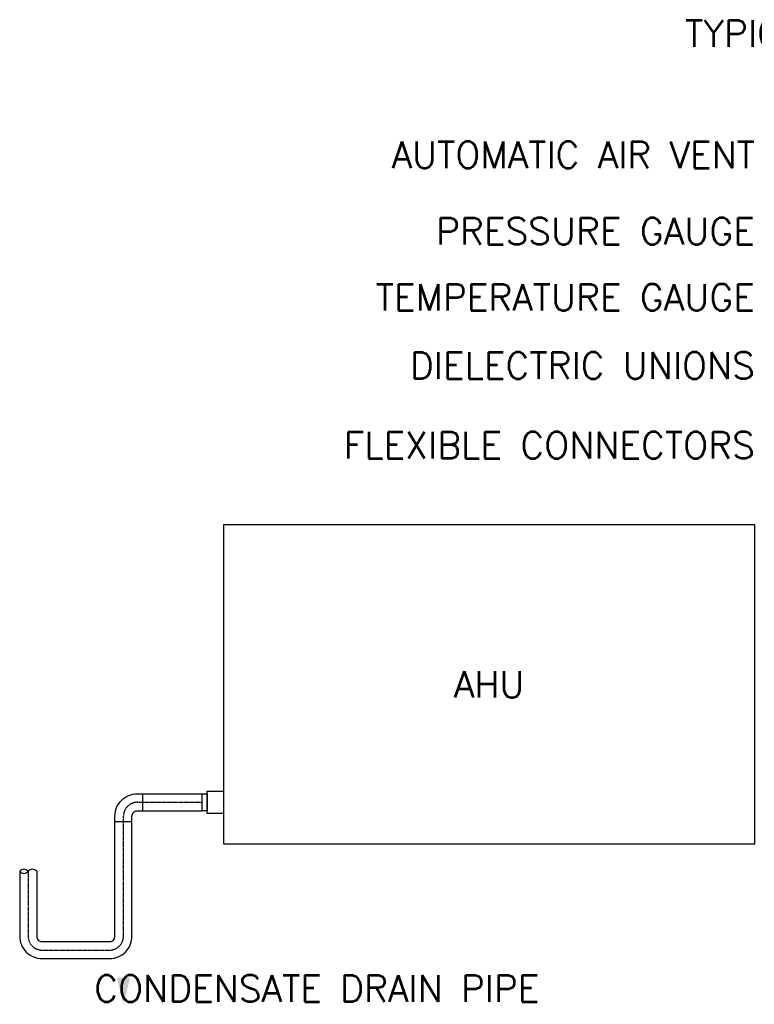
# Model space of a CAD drawing. Header units: millimetres. Extents: x -1469 to 52323, y -1368 to 13830.
# Tile 77 of 85: x 33326 to 34709, y 1505 to 3358. Entities that reach past the tile are written whole.
import ezdxf

# ---------------------------------------------------------------- set-up
doc = ezdxf.new("R2010")
doc.units = ezdxf.units.MM
doc.linetypes.add('CENTER', pattern=[2, 1.25, -0.25, 0.25, -0.25])
doc.layers.add('ACMV-CD-PIPE', color=3, linetype='Continuous', true_color=0x00ff00)
doc.layers.add('ACMV-CHWS-PIPE', color=7, linetype='Continuous', true_color=0xdf7fff)
doc.layers.add('HVAC DETAIL LINE', color=7, linetype='Continuous')
doc.layers.add('HVAC DETAIL TEXT', color=7, linetype='Continuous')
doc.styles.get("Standard").update_dxf_attribs({"font": 'arial.ttf'})

msp = doc.modelspace()

# ---------------------------------------------------------------- hatches: boundary and pattern name
at = {"layer": 'ACMV-CD-PIPE'}
h = msp.add_hatch(color=256, dxfattribs=at)
h.dxf.hatch_style = 1
h.paths.add_polyline_path([(33521.6, 1505.1), (33534.1, 1555.1), (33509.1, 1555.1)])

# ---------------------------------------------------------------- linework, layer by layer
for p, q in [((33557.6, 1901.3), (33557.6, 1869.3)), ((33505.6, 1849.3), (33537.6, 1849.3))]:
    msp.add_line(p, q, dxfattribs=at)
for points in [[(33358.3, 1755.4), (33358.3, 1633.2, 0.414214), (33368.3, 1623.2), (33495.6, 1623.2, 0.414214), (33505.6, 1633.2), (33505.6, 1859.3, -0.414214), (33547.6, 1901.3), (33669.8, 1901.3)], [(33537.6, 1651.4), (33537.6, 1859.3, -0.414214), (33547.6, 1869.3), (33669.8, 1869.3)], [(33326.3, 1755.4), (33326.3, 1633.2, 0.414214), (33368.3, 1591.2), (33495.6, 1591.2, 0.414214), (33537.6, 1633.2)], [(33495.6, 1591.2, 0.414214), (33537.6, 1633.2), (33537.6, 1755.4)]]:
    msp.add_lwpolyline(points, format="xyb", dxfattribs=at)
for centre, start, end in [((33334.3, 1749.4), 36.8699, 143.1301), ((33334.3, 1761.4), 216.8699, 323.1301), ((33350.3, 1749.4), 36.8699, 143.1301)]:
    msp.add_arc(centre, 10, start, end, dxfattribs=at)
at = {"layer": 'ACMV-CHWS-PIPE', "color": 8, "linetype": 'CENTER', "true_color": 0x808080}
msp.add_lwpolyline([(33342.3, 1755.4), (33342.3, 1633.2, 0.414214), (33368.3, 1607.2), (33495.6, 1607.2, 0.414214), (33521.6, 1633.2), (33521.6, 1859.3, -0.414214), (33547.6, 1885.3), (33669.8, 1885.3)], format="xyb", dxfattribs=at)
at = {"layer": 'HVAC DETAIL LINE'}
for points in [[(34709.7, 2407.3), (33709.7, 2407.3), (33709.7, 1807.3), (34709.7, 1807.3)], [(33669.8, 1901.3), (33678.9, 1901.3), (33678.9, 1869.3), (33669.8, 1869.3)], [(33678.9, 1906.3), (33709.7, 1906.3), (33709.7, 1864.3), (33678.9, 1864.3)]]:
    msp.add_lwpolyline(points, close=True, dxfattribs=at)

# ---------------------------------------------------------------- texts
at = {"layer": 'HVAC DETAIL TEXT', "char_height": 50}
for s, width, heights, insert, attachment_point in [('{\\Fromans|c0;TYPICAL DETAIL OF AHU CHILLED WATER PIPE CONNECTIONS}', 3123.122, [0], (35584.7, 3332.3), 5), ('\\pxqr;{\\Fromans|c0;AUTOMATIC AIR VENT}', 1021.129, [0], (34709.7, 3103.9), 6), ('\\pxqr;{\\Fromans|c0;PRESSURE GAUGE}', 1021.129, [0], (34709.7, 2960.3), 6), ('\\pxqr;{\\Fromans|c0;TEMPERATURE GAUGE}', 1021.129, [0], (34709.7, 2835.7), 6), ('\\pxqr;{\\Fromans|c0;DIELECTRIC UNIONS}', 1021.129, [0], (34709.7, 2707.3), 6), ('\\pxqr;{\\Fromans|c0;FLEXIBLE CONNECTORS}', 1021.129, [0], (34709.7, 2557.3), 6), ('{\\Fromans|c0;AHU}', 272.429, [0], (34209.7, 2107.3), 5), ('{\\Fromans|c0;CONDENSATE DRAIN PIPE}', 1494.304, [69.7], (33466.4, 1534.7), 4)]:
    msp.add_mtext_dynamic_manual_height_columns(s, width=width, gutter_width=1, heights=heights, dxfattribs=dict(at, insert=insert, attachment_point=attachment_point))

doc.saveas('drawing.dxf')
